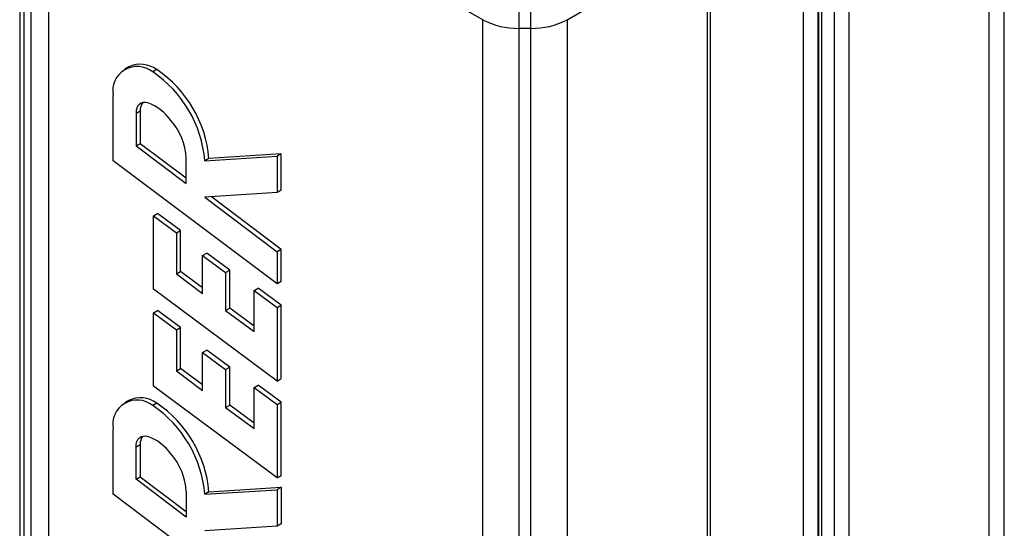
# Model space of a CAD drawing. Header units: inches. Extents: x 0.2 to 10.8, y 0.2 to 8.2.
# Tile 23 of 25: x 9.729 to 10.234, y 6.656 to 6.917. Entities that reach past the tile are written whole.
import ezdxf

# ---------------------------------------------------------------- set-up
doc = ezdxf.new("R2010")
doc.units = ezdxf.units.IN
doc.header["$MEASUREMENT"] = 0

msp = doc.modelspace()

# ---------------------------------------------------------------- linework, layer by layer
for p, q in [((9.729375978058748, 7.066608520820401), (9.729375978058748, 1.949833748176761)), ((9.731750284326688, 1.9420603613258), (9.731750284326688, 7.058835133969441)), ((9.735044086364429, 7.053610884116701), (9.735044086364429, 1.93683611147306)), ((10.23448877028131, 6.429958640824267), (10.23448877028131, 7.052473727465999)), ((9.966972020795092, 6.916710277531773), (9.744201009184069, 7.045313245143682)), ((9.744201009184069, 7.045313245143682), (9.744201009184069, 1.928538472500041)), ((10.22680128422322, 6.428218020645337), (10.22680128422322, 7.041759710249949)), ((10.13148502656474, 6.40983059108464), (10.13148502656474, 7.026376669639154)), ((10.13890871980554, 7.026376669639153), (10.13890871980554, 6.411108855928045)), ((10.13922714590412, 7.006020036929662), (10.13922714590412, 6.380015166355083)), ((10.14076464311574, 7.003877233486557), (10.14076464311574, 6.380902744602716)), ((10.14726037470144, 7.000127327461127), (10.14726037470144, 6.384652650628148)), ((10.15468406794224, 7.000127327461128), (10.15468406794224, 6.388938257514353)), ((10.08384055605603, 6.348041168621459), (10.08384055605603, 6.960485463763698)), ((10.01018584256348, 6.916710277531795), (10.08230305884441, 6.958342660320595)), ((10.08230305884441, 6.347153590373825), (10.08230305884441, 6.958342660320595)), ((9.985531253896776, 6.91227238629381), (9.985531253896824, 6.940133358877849)), ((9.99162660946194, 6.912272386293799), (9.991626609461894, 6.940133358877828)), ((9.966972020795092, 1.799935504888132), (9.966972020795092, 6.916710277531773)), ((10.01018584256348, 6.916710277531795), (10.01018584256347, 6.300846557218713)), ((9.991626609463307, 6.912272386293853), (9.98553125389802, 6.912272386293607)), ((9.98553125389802, 1.795497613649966), (9.98553125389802, 6.912272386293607)), ((9.99162660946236, 6.264778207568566), (9.991626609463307, 6.912272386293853)), ((9.785341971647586, 6.892558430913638), (9.78323215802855, 6.891340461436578)), ((9.799711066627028, 6.891135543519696), (9.797601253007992, 6.889917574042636)), ((9.777280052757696, 6.844370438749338), (9.777280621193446, 6.877852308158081)), ((9.789095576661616, 6.868704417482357), (9.791205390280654, 6.869922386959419)), ((9.791205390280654, 6.869922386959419), (9.791205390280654, 6.853289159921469)), ((9.789095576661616, 6.868704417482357), (9.789095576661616, 6.852071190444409)), ((9.789095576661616, 6.852071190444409), (9.791205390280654, 6.853289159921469)), ((9.789095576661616, 6.852071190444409), (9.814847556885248, 6.832742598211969)), ((9.791205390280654, 6.853289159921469), (9.814847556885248, 6.83554412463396)), ((9.861476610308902, 6.781188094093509), (9.777280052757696, 6.844370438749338)), ((9.814847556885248, 6.832742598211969), (9.814847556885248, 6.845619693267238)), ((9.824379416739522, 6.844381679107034), (9.861476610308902, 6.846757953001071)), ((9.826489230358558, 6.845599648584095), (9.824379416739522, 6.844381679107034)), ((9.863586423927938, 6.847975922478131), (9.826489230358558, 6.845599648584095)), ((9.863586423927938, 6.847975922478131), (9.861476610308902, 6.846757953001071)), ((9.861476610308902, 6.846757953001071), (9.861476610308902, 6.828030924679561)), ((9.863586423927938, 6.829248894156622), (9.863586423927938, 6.847975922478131)), ((9.863586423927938, 6.829248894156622), (9.861476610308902, 6.828030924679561)), ((9.861476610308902, 6.828030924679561), (9.824299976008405, 6.825647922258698)), ((9.824299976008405, 6.825647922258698), (9.861476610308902, 6.797744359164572)), ((9.863586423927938, 6.798962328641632), (9.827738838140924, 6.825868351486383)), ((9.797953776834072, 6.816177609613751), (9.800063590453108, 6.817395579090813)), ((9.797953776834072, 6.778568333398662), (9.797953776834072, 6.816177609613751)), ((9.797953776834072, 6.816177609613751), (9.80976930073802, 6.807412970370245)), ((9.811879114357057, 6.808630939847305), (9.800063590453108, 6.817395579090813)), ((9.80976930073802, 6.807412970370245), (9.811879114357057, 6.808630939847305)), ((9.80976930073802, 6.807412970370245), (9.80976930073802, 6.786341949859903)), ((9.811879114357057, 6.787559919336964), (9.811879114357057, 6.808630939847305)), ((9.863586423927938, 6.798962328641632), (9.861476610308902, 6.797744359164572)), ((9.863586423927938, 6.78240606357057), (9.863586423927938, 6.798962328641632)), ((9.823203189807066, 6.795832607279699), (9.825313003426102, 6.79705057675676)), ((9.823203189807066, 6.776376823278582), (9.823203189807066, 6.795832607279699)), ((9.823203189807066, 6.795832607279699), (9.835018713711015, 6.787067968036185)), ((9.837128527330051, 6.788285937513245), (9.825313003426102, 6.79705057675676)), ((9.861476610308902, 6.797744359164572), (9.861476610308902, 6.781188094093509)), ((9.80976930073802, 6.786341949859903), (9.811879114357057, 6.787559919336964)), ((9.80976930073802, 6.786341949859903), (9.823203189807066, 6.776376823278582)), ((9.823203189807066, 6.779159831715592), (9.811879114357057, 6.787559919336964)), ((9.835018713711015, 6.787067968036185), (9.837128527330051, 6.788285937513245)), ((9.835018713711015, 6.787067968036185), (9.835018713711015, 6.767612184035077)), ((9.837128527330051, 6.768830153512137), (9.837128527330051, 6.788285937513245)), ((9.849661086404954, 6.777821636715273), (9.851770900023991, 6.779039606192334)), ((9.863586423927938, 6.770274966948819), (9.851770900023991, 6.779039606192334)), ((9.863586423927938, 6.78240606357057), (9.861476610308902, 6.781188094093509)), ((9.861476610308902, 6.731447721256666), (9.797953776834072, 6.778568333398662)), ((9.849661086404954, 6.756750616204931), (9.849661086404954, 6.777821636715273)), ((9.849661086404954, 6.777821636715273), (9.861476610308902, 6.769056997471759)), ((9.835018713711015, 6.767612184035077), (9.837128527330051, 6.768830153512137)), ((9.849661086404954, 6.759533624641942), (9.837128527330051, 6.768830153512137)), ((9.861476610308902, 6.769056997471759), (9.863586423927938, 6.770274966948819)), ((9.861476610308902, 6.769056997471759), (9.861476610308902, 6.731447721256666)), ((9.863586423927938, 6.732665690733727), (9.863586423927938, 6.770274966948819)), ((9.797953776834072, 6.766443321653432), (9.800063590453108, 6.767661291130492)), ((9.797953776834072, 6.728834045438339), (9.797953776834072, 6.766443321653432)), ((9.797953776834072, 6.766443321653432), (9.80976930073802, 6.757678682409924)), ((9.811879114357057, 6.758896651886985), (9.800063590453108, 6.767661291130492)), ((9.835018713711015, 6.767612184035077), (9.849661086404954, 6.756750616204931)), ((9.80976930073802, 6.757678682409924), (9.811879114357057, 6.758896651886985)), ((9.811879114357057, 6.737825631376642), (9.811879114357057, 6.758896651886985)), ((9.80976930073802, 6.757678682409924), (9.80976930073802, 6.736607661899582)), ((9.823203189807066, 6.746098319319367), (9.825313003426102, 6.747316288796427)), ((9.823203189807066, 6.726642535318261), (9.823203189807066, 6.746098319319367)), ((9.823203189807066, 6.746098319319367), (9.835018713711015, 6.73733368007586)), ((9.837128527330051, 6.738551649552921), (9.825313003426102, 6.747316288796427)), ((9.835018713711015, 6.73733368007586), (9.837128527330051, 6.738551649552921)), ((9.837128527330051, 6.719095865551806), (9.837128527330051, 6.738551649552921)), ((9.80976930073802, 6.736607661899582), (9.811879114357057, 6.737825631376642)), ((9.80976930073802, 6.736607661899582), (9.823203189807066, 6.726642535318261)), ((9.823203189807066, 6.729425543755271), (9.811879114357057, 6.737825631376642)), ((9.835018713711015, 6.73733368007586), (9.835018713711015, 6.717877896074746)), ((9.861476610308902, 6.681713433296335), (9.797953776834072, 6.728834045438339)), ((9.849661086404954, 6.728087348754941), (9.851770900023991, 6.729305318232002)), ((9.863586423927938, 6.720540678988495), (9.851770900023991, 6.729305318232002)), ((9.861476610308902, 6.731447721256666), (9.863586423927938, 6.732665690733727)), ((9.849661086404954, 6.707016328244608), (9.849661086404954, 6.728087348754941)), ((9.849661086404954, 6.728087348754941), (9.8614766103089, 6.719322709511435)), ((9.785341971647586, 6.721527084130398), (9.78323215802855, 6.720309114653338)), ((9.7997110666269, 6.720104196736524), (9.797601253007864, 6.718886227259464)), ((9.835018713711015, 6.717877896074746), (9.837128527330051, 6.719095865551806)), ((9.849661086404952, 6.709799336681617), (9.837128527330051, 6.719095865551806)), ((9.8614766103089, 6.719322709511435), (9.863586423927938, 6.720540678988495)), ((9.8614766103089, 6.719322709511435), (9.861476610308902, 6.681713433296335)), ((9.863586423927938, 6.682931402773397), (9.863586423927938, 6.720540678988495)), ((9.835018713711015, 6.717877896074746), (9.849661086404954, 6.707016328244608)), ((9.777280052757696, 6.673339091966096), (9.777280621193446, 6.706820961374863)), ((9.789095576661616, 6.697673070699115), (9.791205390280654, 6.698891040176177)), ((9.791205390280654, 6.698891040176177), (9.791205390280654, 6.682257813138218)), ((9.789095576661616, 6.681039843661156), (9.789095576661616, 6.697673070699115)), ((9.861476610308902, 6.681713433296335), (9.863586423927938, 6.682931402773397)), ((9.789095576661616, 6.681039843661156), (9.791205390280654, 6.682257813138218)), ((9.814847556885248, 6.661711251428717), (9.789095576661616, 6.681039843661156)), ((9.791205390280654, 6.682257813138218), (9.814847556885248, 6.664512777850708)), ((9.861476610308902, 6.610156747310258), (9.777280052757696, 6.673339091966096)), ((9.814847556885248, 6.674588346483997), (9.814847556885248, 6.661711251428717)), ((9.824379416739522, 6.673350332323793), (9.861476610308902, 6.67572660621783)), ((9.826489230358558, 6.674568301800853), (9.824379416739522, 6.673350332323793)), ((9.826489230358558, 6.674568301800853), (9.863586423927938, 6.676944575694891)), ((9.863586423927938, 6.676944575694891), (9.861476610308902, 6.67572660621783)), ((9.861476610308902, 6.67572660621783), (9.861476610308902, 6.65699957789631)), ((9.863586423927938, 6.676944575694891), (9.863586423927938, 6.65821754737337)), ((9.863586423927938, 6.65821754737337), (9.861476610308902, 6.65699957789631)), ((9.861476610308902, 6.65699957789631), (9.824299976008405, 6.654616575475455))]:
    msp.add_line(p, q)
at = {"flags": 128}
for points in [[(9.795107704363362, 6.874071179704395), (9.793865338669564, 6.874309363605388), (9.792708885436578, 6.87426684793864), (9.791670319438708, 6.873944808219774), (9.790778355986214, 6.873352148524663), (9.790057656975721, 6.872505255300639), (9.78952814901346, 6.871427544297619), (9.789204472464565, 6.870148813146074), (9.789095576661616, 6.868704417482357)], [(9.789095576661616, 6.697673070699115), (9.789204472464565, 6.699117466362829), (9.789528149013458, 6.700396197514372), (9.790057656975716, 6.701473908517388), (9.790778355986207, 6.702320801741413), (9.791670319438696, 6.702913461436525), (9.79270888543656, 6.703235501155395), (9.793865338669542, 6.703278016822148), (9.795107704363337, 6.703039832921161)]]:
    msp.add_lwpolyline(points, dxfattribs=at)
for centre, radius, start, end in [((9.984775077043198, 6.950136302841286), 0.03787146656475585, 241.9597608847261, 271.1440967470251), ((9.992382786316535, 6.950136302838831), 0.03787146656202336, 268.8559032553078, 298.040239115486), ((9.789671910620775, 6.880127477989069), 0.01259843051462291, 50.99477298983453, 190.4042165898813), ((9.791294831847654, 6.879408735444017), 0.01443436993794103, 54.33330392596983, 114.3562376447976), ((9.763212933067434, 6.839053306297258), 0.06139812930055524, 4.97861740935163, 55.93815624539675), ((9.76532274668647, 6.840271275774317), 0.06139812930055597, 4.978617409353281, 55.93815624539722), ((9.79752911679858, 6.87031020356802), 0.006335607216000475, 141.6742821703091, 183.5093960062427), ((9.786962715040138, 6.851177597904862), 0.02429931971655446, 34.94109447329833, 70.41565670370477), ((9.783360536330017, 6.84410735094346), 0.03152331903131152, 2.749840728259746, 41.74145559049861), ((9.78967191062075, 6.709096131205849), 0.01259843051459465, 50.99477299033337, 190.4042165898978), ((9.791294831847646, 6.708377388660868), 0.01443436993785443, 54.33330392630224, 114.3562376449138), ((9.763212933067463, 6.668021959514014), 0.06139812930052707, 4.978617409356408, 55.93815624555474), ((9.765322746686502, 6.669239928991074), 0.06139812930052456, 4.978617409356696, 55.93815624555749), ((9.797529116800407, 6.699278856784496), 0.006335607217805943, 141.6742822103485, 183.5093960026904), ((9.786962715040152, 6.680146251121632), 0.02429931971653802, 34.94109447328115, 70.41565670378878), ((9.783360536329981, 6.673076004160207), 0.03152331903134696, 2.749840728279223, 41.74145559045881)]:
    msp.add_arc(centre, radius, start, end)

doc.saveas('drawing.dxf')
